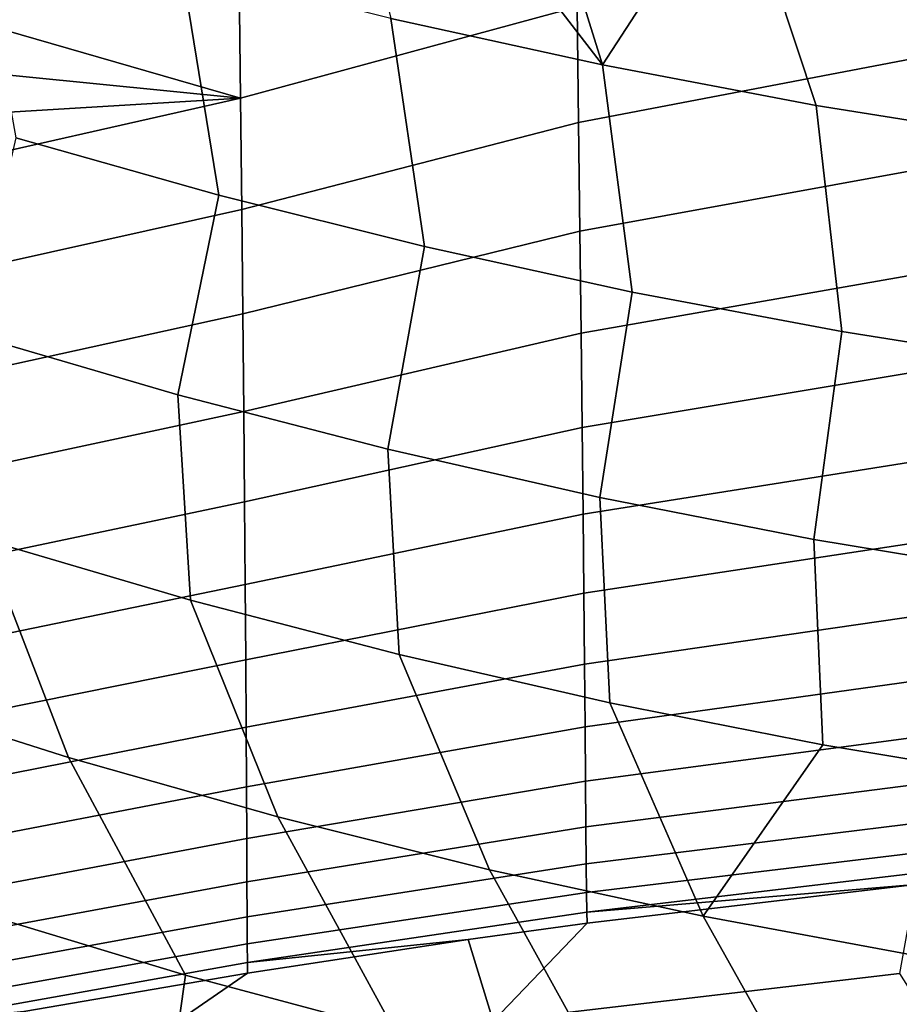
# Model space of a CAD drawing. Header units: metres. Extents: x -109 to 109, y -100 to 58.
# Tile 160 of 256: x -7.89 to -4.59, y -93.29 to -89.6. Entities that reach past the tile are written whole.
import ezdxf

# ---------------------------------------------------------------- set-up
doc = ezdxf.new("R2010")
doc.units = ezdxf.units.M
doc.layers.add('solid_21_062_100_XXX', color=7, linetype='CONTINUOUS')

msp = doc.modelspace()

# ---------------------------------------------------------------- linework, layer by layer
at = {"layer": 'solid_21_062_100_XXX'}
for points in [[(-5.705501, -89.771233, 19.024752), (-5.208471, -89.006447, 20.146868), (-5.799585, -88.827995, 20.125244), (-5.993022, -88.849487, 20.018866)], [(-5.705501, -89.771233, 19.024752), (-5.993022, -88.849487, 20.018866), (-6.378567, -88.89621, 19.792921)], [(-6.660619, -88.934036, 19.615246), (-6.49869, -89.596756, 18.886187), (-5.705501, -89.771233, 19.024752), (-6.378567, -88.89621, 19.792921)], [(-5.705501, -89.771233, 19.024752), (-4.904678, -89.922928, 19.145226), (-5.208471, -89.006447, 20.146868)], [(-4.097295, -90.051643, 19.247448), (-4.418714, -89.139084, 20.258978), (-5.208471, -89.006447, 20.146868), (-4.904678, -89.922928, 19.145226)], [(-7.062111, -89.895172, -22.557266), (-7.067479, -89.45369, -22.144915), (-5.806316, -89.095436, -22.181419), (-5.800275, -89.553001, -22.580143)], [(-7.14349, -90.259178, 17.703764), (-7.283197, -89.399765, 18.729744), (-8.059738, -89.178963, 18.55652), (-7.905179, -90.044914, 17.54402)], [(-5.794838, -89.986412, -23.003674), (-5.800275, -89.553001, -22.580143), (-4.52512, -89.30014, -22.629211), (-4.519835, -89.743446, -23.041895)], [(-7.979973, -89.419876, -21.822893), (-7.067479, -89.45369, -22.144915), (-7.062111, -89.895172, -22.557266), (-8.063039, -89.606689, -21.958418)], [(-6.372759, -90.451675, 17.847282), (-6.49869, -89.596756, 18.886187), (-7.283197, -89.399765, 18.729744), (-7.14349, -90.259178, 17.703764)], [(-7.057471, -90.31237, -22.992403), (-7.062111, -89.895172, -22.557266), (-5.800275, -89.553001, -22.580143), (-5.794838, -89.986412, -23.003674)], [(-8.143264, -89.788803, -22.097343), (-8.063039, -89.606689, -21.958418), (-7.062111, -89.895172, -22.557266)], [(-5.593956, -90.622139, 17.974379), (-5.705501, -89.771233, 19.024752), (-6.49869, -89.596756, 18.886187), (-6.372759, -90.451675, 17.847282)], [(-5.789971, -90.394424, -23.450516), (-5.794838, -89.986412, -23.003674), (-4.519835, -89.743446, -23.041895), (-4.514989, -90.16156, -23.479298)], [(-8.143264, -89.788803, -22.097343), (-7.062111, -89.895172, -22.557266), (-8.220599, -89.966156, -22.239479)], [(-4.808058, -90.770332, 18.084864), (-4.904678, -89.922928, 19.145226), (-5.705501, -89.771233, 19.024752), (-5.593956, -90.622139, 17.974379)], [(-7.062111, -89.895172, -22.557266), (-7.057471, -90.31237, -22.992403), (-8.307719, -90.591148, -22.869497), (-8.311982, -90.1782, -22.418833)], [(-7.062111, -89.895172, -22.557266), (-8.311982, -90.1782, -22.418833), (-8.220599, -89.966156, -22.239479)], [(-4.016065, -90.896057, 18.1786), (-4.097295, -90.051643, 19.247448), (-4.904678, -89.922928, 19.145226), (-4.808058, -90.770332, 18.084864)], [(-7.053498, -90.704231, -23.448851), (-7.057471, -90.31237, -22.992403), (-5.794838, -89.986412, -23.003674), (-5.789971, -90.394424, -23.450516)], [(-8.074082, -90.780251, 16.435608), (-7.297017, -91.007347, 16.594378), (-7.14349, -90.259178, 17.703764), (-7.905179, -90.044914, 17.54402)], [(-5.785638, -90.775871, -23.919119), (-5.789971, -90.394424, -23.450516), (-4.514989, -90.16156, -23.479298), (-4.510568, -90.553154, -23.939861)], [(-7.297017, -91.007347, 16.594378), (-6.510426, -91.211411, 16.737041), (-6.372759, -90.451675, 17.847282), (-7.14349, -90.259178, 17.703764)], [(-7.057471, -90.31237, -22.992403), (-7.053498, -90.704231, -23.448851), (-8.305323, -90.978333, -23.34013), (-8.307719, -90.591148, -22.869497)], [(-7.050131, -91.069809, -23.925108), (-7.053498, -90.704231, -23.448851), (-5.789971, -90.394424, -23.450516), (-5.785638, -90.775871, -23.919119)], [(-6.510426, -91.211411, 16.737041), (-5.715333, -91.392151, 16.8634), (-5.593956, -90.622139, 17.974379), (-6.372759, -90.451675, 17.847282)], [(-5.781804, -91.129707, -24.407885), (-5.785638, -90.775871, -23.919119), (-4.510568, -90.553154, -23.939861), (-4.506557, -90.91703, -24.421967)], [(-5.715333, -91.392151, 16.8634), (-4.912767, -91.549286, 16.973259), (-4.808058, -90.770332, 18.084864), (-5.593956, -90.622139, 17.974379)], [(-7.053498, -90.704231, -23.448851), (-7.050131, -91.069809, -23.925108), (-8.303605, -91.338844, -23.829517), (-8.305323, -90.978333, -23.34013)], [(-7.249884, -91.77668, 15.500479), (-7.297017, -91.007347, 16.594378), (-8.074082, -90.780251, 16.435608), (-8.022804, -91.549469, 15.351746)], [(-7.04731, -91.408241, -24.419641), (-7.050131, -91.069809, -23.925108), (-5.785638, -90.775871, -23.919119), (-5.781804, -91.129707, -24.407885)], [(-4.912767, -91.549286, 16.973259), (-4.103777, -91.682617, 17.066473), (-4.016065, -90.896057, 18.1786), (-4.808058, -90.770332, 18.084864)], [(-5.778433, -91.454971, -24.91518), (-5.781804, -91.129707, -24.407885), (-4.506557, -90.91703, -24.421967), (-4.502942, -91.252068, -24.923939)], [(-6.467752, -91.98082, 15.634113), (-6.510426, -91.211411, 16.737041), (-7.297017, -91.007347, 16.594378), (-7.249884, -91.77668, 15.500479)], [(-7.050131, -91.069809, -23.925108), (-7.04731, -91.408241, -24.419641), (-8.302471, -91.671951, -24.33613), (-8.303605, -91.338844, -23.829517)], [(-7.044973, -91.71875, -24.930899), (-7.04731, -91.408241, -24.419641), (-5.781804, -91.129707, -24.407885), (-5.778433, -91.454971, -24.91518)], [(-5.677399, -92.161613, 15.752466), (-5.715333, -91.392151, 16.8634), (-6.510426, -91.211411, 16.737041), (-6.467752, -91.98082, 15.634113)], [(-5.775491, -91.750801, -25.439335), (-5.778433, -91.454971, -24.91518), (-4.502942, -91.252068, -24.923939), (-4.499707, -91.557251, -25.444054)], [(-7.707141, -92.366249, 14.293411), (-8.022804, -91.549469, 15.351746), (-8.78553, -91.299484, 15.188107), (-8.481899, -92.120163, 14.142844)], [(-7.04731, -91.408241, -24.419641), (-7.044973, -91.71875, -24.930899), (-8.301825, -91.977028, -24.858431), (-8.302471, -91.671951, -24.33613)], [(-4.879818, -92.318794, 15.85536), (-4.912767, -91.549286, 16.973259), (-5.715333, -91.392151, 16.8634), (-5.677399, -92.161613, 15.752466)], [(-7.043059, -92.000671, -25.457308), (-7.044973, -91.71875, -24.930899), (-5.778433, -91.454971, -24.91518), (-5.775491, -91.750801, -25.439335)], [(-6.922537, -92.588707, 14.429523), (-7.249884, -91.77668, 15.500479), (-8.022804, -91.549469, 15.351746), (-7.707141, -92.366249, 14.293411)], [(-5.772943, -92.016449, -25.978657), (-5.775491, -91.750801, -25.439335), (-4.499707, -91.557251, -25.444054), (-4.496838, -91.83168, -25.980541)], [(-4.076028, -92.452148, 15.94266), (-4.103777, -91.682617, 17.066473), (-4.912767, -91.549286, 16.973259), (-4.879818, -92.318794, 15.85536)], [(-7.044973, -91.71875, -24.930899), (-7.043059, -92.000671, -25.457308), (-8.30157, -92.253525, -25.39488), (-8.301825, -91.977028, -24.858431)], [(-7.041508, -92.253418, -25.997293), (-7.043059, -92.000671, -25.457308), (-5.775491, -91.750801, -25.439335), (-5.772943, -92.016449, -25.978657)], [(-6.129092, -92.787247, 14.550999), (-6.467752, -91.98082, 15.634113), (-7.249884, -91.77668, 15.500479), (-6.922537, -92.588707, 14.429523)], [(-5.770754, -92.251236, -26.531427), (-5.772943, -92.016449, -25.978657), (-4.496838, -91.83168, -25.980541), (-4.49432, -92.074554, -26.531599)], [(-5.327809, -92.961563, 14.657661), (-5.677399, -92.161613, 15.752466), (-6.467752, -91.98082, 15.634113), (-6.129092, -92.787247, 14.550999)], [(-7.043059, -92.000671, -25.457308), (-7.041508, -92.253418, -25.997293), (-8.301611, -92.500977, -25.943947), (-8.30157, -92.253525, -25.39488)], [(-7.040258, -92.476479, -26.549271), (-7.041508, -92.253418, -25.997293), (-5.772943, -92.016449, -25.978657), (-5.770754, -92.251236, -26.531427)], [(-5.768888, -92.45462, -27.095917), (-5.770754, -92.251236, -26.531427), (-4.49432, -92.074554, -26.531599), (-4.492138, -92.285172, -27.09539)], [(-7.268756, -93.181541, 13.22408), (-7.707141, -92.366249, 14.293411), (-8.481899, -92.120163, 14.142844), (-8.044409, -92.947708, 13.090641)], [(-5.327809, -92.961563, 14.657661), (-4.879818, -92.318794, 15.85536), (-5.677399, -92.161613, 15.752466)], [(-7.041508, -92.253418, -25.997293), (-7.040258, -92.476479, -26.549271), (-8.301854, -92.719025, -26.504107), (-8.301611, -92.500977, -25.943947)], [(-7.039249, -92.669456, -27.111656), (-7.040258, -92.476479, -26.549271), (-5.770754, -92.251236, -26.531427), (-5.768888, -92.45462, -27.095917)], [(-5.767311, -92.626114, -27.670383), (-5.768888, -92.45462, -27.095917), (-4.492138, -92.285172, -27.09539), (-4.490278, -92.462944, -27.670057)], [(-5.327809, -92.961563, 14.657661), (-4.519705, -93.11142, 14.749352), (-4.076028, -92.452148, 15.94266), (-4.879818, -92.318794, 15.85536)], [(-6.484067, -93.391624, 13.34397), (-6.922537, -92.588707, 14.429523), (-7.707141, -92.366249, 14.293411), (-7.268756, -93.181541, 13.22408)], [(-7.038421, -92.832001, -27.682875), (-7.039249, -92.669456, -27.111656), (-5.768888, -92.45462, -27.095917), (-5.767311, -92.626114, -27.670383)], [(-7.040258, -92.476479, -26.549271), (-7.039249, -92.669456, -27.111656), (-8.302201, -92.907364, -27.073851), (-8.301854, -92.719025, -26.504107)], [(-5.765986, -92.76535, -28.253084), (-5.767311, -92.626114, -27.670383), (-4.490278, -92.462944, -27.670057), (-4.488725, -92.607391, -28.253723)], [(-5.691314, -93.577682, 13.450149), (-6.129092, -92.787247, 14.550999), (-6.922537, -92.588707, 14.429523), (-6.484067, -93.391624, 13.34397)], [(-5.764881, -92.872055, -28.842274), (-5.765986, -92.76535, -28.253084), (-4.488725, -92.607391, -28.253723), (-4.487463, -92.718132, -28.844498)], [(-7.03771, -92.963882, -28.261358), (-7.038421, -92.832001, -27.682875), (-5.767311, -92.626114, -27.670383), (-5.765986, -92.76535, -28.253084)], [(-7.039249, -92.669456, -27.111656), (-7.038421, -92.832001, -27.682875), (-8.302559, -93.065773, -27.65169), (-8.302201, -92.907364, -27.073851)], [(-5.763958, -92.94603, -29.436214), (-5.764881, -92.872055, -28.842274), (-4.487463, -92.718132, -28.844498), (-4.486479, -92.794891, -29.440485)], [(-7.037058, -93.064911, -28.845549), (-7.03771, -92.963882, -28.261358), (-5.765986, -92.76535, -28.253084), (-5.764881, -92.872055, -28.842274)], [(-4.891469, -93.739426, 13.542455), (-5.327809, -92.961563, 14.657661), (-6.129092, -92.787247, 14.550999), (-5.691314, -93.577682, 13.450149)], [(-4.532435, -92.842308, -30.039579), (-5.763958, -92.94603, -29.436214), (-4.486479, -92.794891, -29.440485), (-4.485756, -92.837502, -30.039791)], [(-7.038421, -92.832001, -27.682875), (-7.03771, -92.963882, -28.261358), (-8.302831, -93.194107, -28.236156), (-8.302559, -93.065773, -27.65169)], [(-6.114648, -93.354256, -37.641197), (-5.763174, -92.987167, -30.033176), (-4.532435, -92.842308, -30.039579), (-4.592002, -93.175346, -37.648548)], [(-4.532435, -92.842308, -30.039579), (-5.763174, -92.987167, -30.033176), (-5.763958, -92.94603, -29.436214)], [(-7.036403, -93.134979, -29.433912), (-7.037058, -93.064911, -28.845549), (-5.764881, -92.872055, -28.842274), (-5.763958, -92.94603, -29.436214)], [(-7.03771, -92.963882, -28.261358), (-7.037058, -93.064911, -28.845549), (-8.30292, -93.292267, -28.825806), (-8.302831, -93.194107, -28.236156)], [(-7.268756, -93.181541, 13.22408), (-8.044409, -92.947708, 13.090641), (-8.142483, -93.566208, 11.913837), (-7.357728, -93.808266, 12.042338)], [(-6.208404, -93.048248, -30.030479), (-7.036403, -93.134979, -29.433912), (-5.763958, -92.94603, -29.436214), (-5.763174, -92.987167, -30.033176)], [(-4.085531, -93.876656, 13.62077), (-4.519705, -93.11142, 14.749352), (-5.327809, -92.961563, 14.657661), (-4.891469, -93.739426, 13.542455)], [(-6.114648, -93.354256, -37.641197), (-6.208404, -93.048248, -30.030479), (-5.763174, -92.987167, -30.033176)], [(-6.114648, -93.354256, -37.641197), (-7.630597, -93.583862, -37.632023), (-7.035673, -93.174072, -30.024925), (-6.208404, -93.048248, -30.030479)], [(-6.208404, -93.048248, -30.030479), (-7.035673, -93.174072, -30.024925), (-7.036403, -93.134979, -29.433912)], [(-7.037058, -93.064911, -28.845549), (-7.036403, -93.134979, -29.433912), (-8.302732, -93.360237, -29.419224), (-8.30292, -93.292267, -28.825806)], [(-7.036403, -93.134979, -29.433912), (-7.035673, -93.174072, -30.024925), (-7.875314, -93.318291, -30.018562), (-8.302732, -93.360237, -29.419224)], [(-7.630597, -93.583862, -37.632023), (-7.875314, -93.318291, -30.018562), (-7.035673, -93.174072, -30.024925)], [(-6.484067, -93.391624, 13.34397), (-7.268756, -93.181541, 13.22408), (-7.357728, -93.808266, 12.042338), (-6.563719, -94.025749, 12.1578)], [(-4.394054, -93.48764, -45.266418), (-5.85203, -93.647713, -45.259636), (-6.114648, -93.354256, -37.641197), (-4.592002, -93.175346, -37.648548)]]:
    msp.add_3dface(points, dxfattribs=at)

doc.saveas('drawing.dxf')
